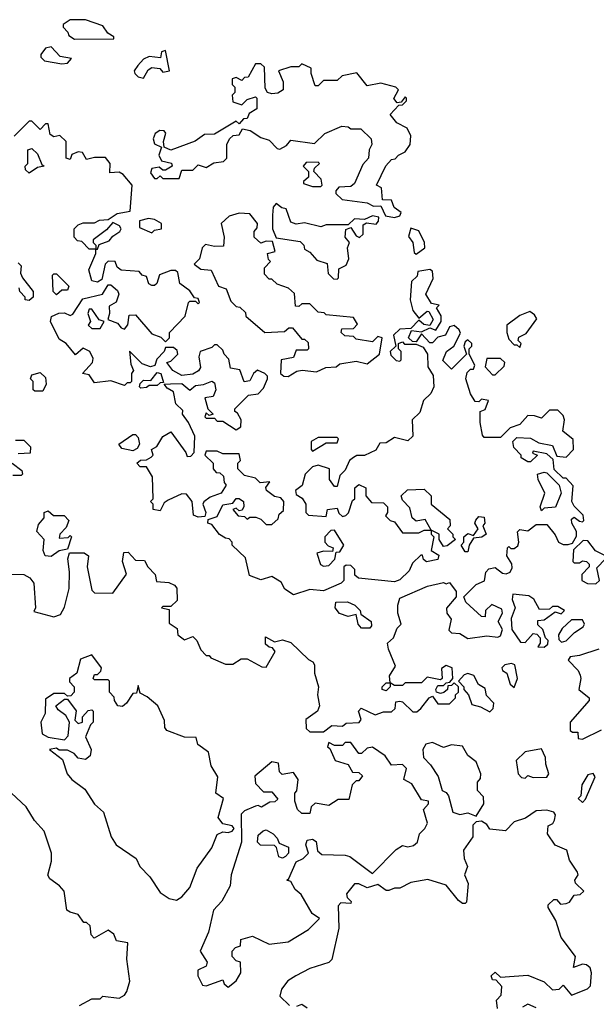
# Model space of a CAD drawing. Extents: x 2601477 to 2753313, y 449408 to 581029.
# Tile 144 of 203: x 2703760 to 2705876, y 486820 to 490432. Entities that reach past the tile are written whole.
import ezdxf

# ---------------------------------------------------------------- set-up
doc = ezdxf.new("R2010")
doc.units = 0

msp = doc.modelspace()

# ---------------------------------------------------------------- linework, layer by layer
at = {"layer": '0CON05XD'}
for points in [[(2703960.7, 490360.7), (2704105, 490362.5), (2704105, 490370), (2704083.3, 490383.3), (2704065, 490410), (2704001.7, 490431.7), (2703945, 490432.5), (2703920, 490415), (2703920, 490405), (2703937, 490387), (2703940, 490375), (2703960.7, 490360.7)], [(2703915, 490270), (2703935, 490272.5), (2703950, 490290), (2703908, 490298), (2703875, 490332.5), (2703855, 490327.5), (2703837.5, 490305), (2703837.5, 490295), (2703851.2, 490281.2), (2703915, 490270)], [(2704215, 490217.5), (2704231.2, 490248.8), (2704245, 490256.7), (2704273.8, 490253.8), (2704285, 490240), (2704310, 490245), (2704295, 490320), (2704280, 490315), (2704277, 490293), (2704235, 490297.5), (2704215, 490287.5), (2704193.8, 490265), (2704180, 490245), (2704182.5, 490235), (2704195, 490222.5), (2704215, 490217.5)], [(2705135, 489706.7), (2705155, 489712.5), (2705160, 489725), (2705134, 489744), (2705125, 489770), (2705091.7, 489771.7), (2705087.5, 489815), (2705070, 489825), (2705104.2, 489895.8), (2705125, 489920), (2705138.3, 489921.7), (2705150, 489935), (2705175, 489947.5), (2705193.3, 489975), (2705196.1, 490006.1), (2705182.5, 490035), (2705143.6, 490053.6), (2705120, 490085), (2705151.7, 490118.3), (2705165, 490120), (2705180, 490135), (2705180, 490145), (2705175, 490150), (2705160, 490130), (2705145, 490127.5), (2705133.3, 490143.3), (2705150, 490175), (2705140, 490185), (2705085, 490200), (2705035, 490190), (2704997, 490237), (2704943.6, 490226.4), (2704925, 490210), (2704875, 490210), (2704855, 490190), (2704845, 490190), (2704830, 490235), (2704830, 490255), (2704795, 490270), (2704785, 490260), (2704755, 490260), (2704710, 490245), (2704727.5, 490205), (2704727.5, 490175), (2704707, 490163), (2704685, 490160), (2704670, 490165), (2704660.7, 490180.7), (2704658.3, 490258.3), (2704645, 490270), (2704625, 490270), (2704598.3, 490221.7), (2704585, 490220), (2704575, 490210), (2704555, 490220), (2704540, 490215), (2704540, 490195), (2704550, 490185), (2704550, 490165), (2704540, 490155), (2704541.7, 490131.7), (2704575, 490120), (2704595, 490140), (2704625, 490150), (2704630, 490145), (2704630, 490105), (2704601.7, 490088.3), (2704595, 490070), (2704581.7, 490068.3), (2704565, 490050), (2704555, 490060), (2704475, 490012.5), (2704438.3, 490011.7), (2704403.6, 489986.4), (2704315, 489953.3), (2704290, 489965), (2704287.5, 489985), (2704296.4, 490016.4), (2704290, 490025), (2704274.1, 490025.9), (2704257.5, 490015), (2704250, 489995), (2704255, 489977.5), (2704280, 489965), (2704271.2, 489935), (2704280, 489915), (2704316.7, 489906.7), (2704320, 489895), (2704295, 489880), (2704285, 489880), (2704271.7, 489891.7), (2704245, 489886.7), (2704240.7, 489870.7), (2704255, 489850), (2704265, 489850), (2704275, 489860), (2704285, 489850), (2704345, 489850), (2704355, 489880), (2704395, 489880), (2704415, 489900), (2704445, 489890), (2704473, 489907), (2704508.3, 489911.7), (2704520, 489925), (2704520, 489975), (2704530, 489995), (2704543, 490007), (2704565, 490010), (2704578.3, 490031.7), (2704605.9, 490025.9), (2704645, 490000), (2704675, 489990), (2704705, 489960), (2704715, 489957.5), (2704739.3, 489970.7), (2704755, 489990), (2704841.7, 489978.3), (2704880, 490015), (2704941.7, 490041.7), (2704965, 490040), (2704975, 490032.5), (2705011.7, 490031.7), (2705050, 489995), (2705052.5, 489975), (2705042.5, 489955), (2705040, 489925), (2705019.3, 489900.7), (2704988.3, 489831.7), (2704975, 489820), (2704931.7, 489818.3), (2704920, 489805), (2704920, 489795), (2704943, 489773), (2705035, 489760), (2705058.3, 489748.3), (2705085, 489750), (2705103, 489713), (2705135, 489706.7)], [(2704515, 488530), (2704493.6, 488543.6), (2704465, 488580), (2704450, 488585), (2704451.7, 488598.3), (2704485, 488610), (2704505, 488652.5), (2704541.7, 488658.3), (2704553.9, 488676.1), (2704565.9, 488675.9), (2704581.2, 488665), (2704583, 488647), (2704577, 488633), (2704565, 488630), (2704555, 488640), (2704542.5, 488635), (2704561.7, 488611.7), (2704585, 488610), (2704595, 488600), (2704605, 488607.5), (2704627, 488607), (2704645, 488600), (2704665, 488580), (2704685, 488580), (2704708.3, 488601.7), (2704711.7, 488618.3), (2704728.3, 488631.7), (2704730, 488665), (2704718.3, 488678.3), (2704695, 488682.5), (2704666.2, 488705), (2704663.3, 488716.7), (2704677.5, 488737.5), (2704643, 488733), (2704625, 488750), (2704585, 488760), (2704560, 488785), (2704560, 488805), (2704570, 488815), (2704565, 488840), (2704505, 488840), (2704485, 488850), (2704445, 488850), (2704440, 488835), (2704470, 488805), (2704470, 488785), (2704481.7, 488771.7), (2704495, 488770), (2704508.3, 488758.3), (2704510, 488735), (2704517.5, 488725), (2704500, 488695), (2704459.3, 488680.7), (2704436.4, 488663.6), (2704432.5, 488655), (2704443.3, 488625), (2704440, 488610), (2704415, 488606.7), (2704397.5, 488615), (2704392.5, 488665), (2704371.7, 488691.7), (2704355, 488692.5), (2704305, 488670), (2704290.7, 488659.3), (2704275, 488630), (2704250, 488635), (2704250, 488655), (2704240, 488665), (2704250, 488675), (2704247.5, 488755), (2704225, 488792.5), (2704202.5, 488792.5), (2704190, 488805), (2704203, 488817), (2704225, 488817.5), (2704243, 488827), (2704250, 488835), (2704244.2, 488855.8), (2704263, 488867), (2704285, 488903.3), (2704315, 488920), (2704370, 488845), (2704375, 488830), (2704388.3, 488831.7), (2704400, 488845), (2704402.5, 488905), (2704380, 488955), (2704357.5, 488985), (2704358.3, 488998.3), (2704333, 489023), (2704325, 489067.5), (2704300.7, 489080.7), (2704290, 489095), (2704313, 489097), (2704355, 489097.5), (2704385, 489073.8), (2704405, 489090), (2704435, 489093.8), (2704465, 489106.7), (2704475, 489100), (2704480, 489075), (2704470, 489050), (2704440, 489045), (2704450, 489005), (2704470, 488985), (2704455, 488980), (2704445, 488990), (2704440, 488975), (2704445, 488970), (2704475, 488970), (2704485, 488960), (2704505, 488960), (2704555, 488927.5), (2704571.7, 488938.3), (2704572.5, 488965), (2704559.3, 488989.3), (2704550, 488995), (2704550, 489005), (2704600, 489055), (2704635, 489060), (2704655, 489080), (2704670, 489115), (2704670, 489125), (2704660, 489135), (2704633, 489147), (2704617.5, 489135), (2704605, 489107.5), (2704584.1, 489104.1), (2704568.3, 489148.3), (2704533.6, 489153.6), (2704527, 489187), (2704510, 489205), (2704505, 489220), (2704485, 489240), (2704475, 489240), (2704465, 489230), (2704422.5, 489215), (2704417.5, 489195), (2704423, 489157), (2704416.4, 489143.6), (2704395, 489132.5), (2704355, 489127.5), (2704322.5, 489145), (2704300, 489175), (2704315, 489180), (2704340, 489205), (2704338.3, 489218.3), (2704325, 489230), (2704295, 489230), (2704290, 489215), (2704263, 489187), (2704256.4, 489163.6), (2704240.7, 489159.3), (2704209.5, 489169.5), (2704163.6, 489216.4), (2704168.3, 489168.3), (2704177.5, 489145), (2704170, 489135), (2704170, 489105), (2704165, 489100), (2704155, 489100), (2704145, 489090), (2704095, 489107.5), (2704035, 489100), (2704015, 489130), (2703990, 489135), (2704027.5, 489175), (2704029.3, 489189.3), (2704017.5, 489215), (2703992.5, 489227.5), (2703965, 489202.5), (2703930, 489245), (2703905, 489260), (2703872.5, 489325), (2703877, 489343), (2703903.9, 489356.1), (2703925, 489356.7), (2703945, 489347.5), (2703955, 489352.5), (2703991.2, 489408.8), (2704064, 489426), (2704085, 489460), (2704095, 489460), (2704119.4, 489439.4), (2704124.2, 489425), (2704114, 489396), (2704088.3, 489381.7), (2704090, 489355), (2704083, 489333), (2704119.2, 489319.2), (2704132.3, 489302.3), (2704145, 489297.5), (2704157, 489313), (2704161.7, 489348.3), (2704185, 489350), (2704245, 489280), (2704278.3, 489268.3), (2704295, 489250), (2704310, 489265), (2704310, 489285), (2704367.5, 489345), (2704380, 489395), (2704385, 489400), (2704405, 489400), (2704415, 489390), (2704420, 489395), (2704415, 489410), (2704401.7, 489411.7), (2704385, 489437.5), (2704347.5, 489465), (2704340, 489505), (2704331.7, 489511.7), (2704315, 489512.5), (2704273.3, 489496.7), (2704263.3, 489465), (2704255, 489456.7), (2704245, 489456.7), (2704233.9, 489463.9), (2704225, 489490), (2704210, 489495), (2704198.3, 489508.3), (2704133, 489513), (2704117.5, 489525), (2704110, 489545), (2704085, 489546), (2704074.3, 489535.7), (2704061.2, 489478.8), (2704045, 489470), (2704024.4, 489474.4), (2704013.3, 489515), (2704040, 489575), (2704040, 489590), (2704015, 489590), (2703988.3, 489618.3), (2703971.7, 489621.7), (2703960, 489635), (2703960, 489665), (2703975, 489680), (2703993, 489687), (2704035, 489687.5), (2704053, 489697), (2704085, 489700), (2704118.3, 489721.7), (2704165, 489730), (2704172.5, 489825), (2704140, 489865), (2704125, 489872.5), (2704090.7, 489870.7), (2704092.5, 489905), (2704075, 489927.5), (2704035, 489927.5), (2704005, 489920), (2703990, 489945), (2703975, 489947.5), (2703951.7, 489938.3), (2703945, 489920), (2703930, 489925), (2703930, 489985), (2703907, 490007), (2703885, 490002.5), (2703871.7, 490011.7), (2703865, 490050), (2703855, 490050), (2703835, 490030), (2703805, 490060), (2703795, 490060), (2703740, 490005)], [(2703795, 489870), (2703781.7, 489881.7), (2703780, 489895), (2703790, 489905), (2703790, 489955), (2703805, 489960), (2703825, 489940), (2703841.7, 489901.7), (2703850, 489895), (2703825, 489890), (2703795, 489870)], [(2704865, 489820), (2704870, 489825), (2704867, 489847), (2704840, 489875), (2704841.7, 489888.3), (2704860, 489905), (2704855, 489910), (2704811.7, 489908.3), (2704800, 489895), (2704820, 489875), (2704820, 489855), (2704801.7, 489838.3), (2704801.7, 489831.7), (2704835, 489820), (2704865, 489820)], [(2704925, 489480), (2704930, 489485), (2704931.7, 489518.3), (2704958.3, 489531.7), (2704967.5, 489555), (2704962.5, 489595), (2704970, 489615), (2704954, 489634), (2704956.7, 489663.3), (2704975, 489670), (2704995, 489640), (2705007, 489633), (2705020, 489645), (2705020.7, 489679.3), (2705032.5, 489687.5), (2705068.3, 489681.7), (2705077, 489693), (2705078.3, 489708.3), (2705055, 489712.5), (2705025, 489700), (2704988.3, 489701.7), (2704965, 489680), (2704885, 489680), (2704865, 489672.5), (2704805, 489687.5), (2704775, 489682.5), (2704755, 489690), (2704738.3, 489738.3), (2704721.7, 489741.7), (2704701.7, 489758.3), (2704690, 489745), (2704687.5, 489715), (2704687.5, 489665), (2704701.7, 489631.7), (2704788.8, 489618.8), (2704802.5, 489605), (2704805, 489590), (2704825, 489580), (2704850.7, 489550.7), (2704888.3, 489538.3), (2704891.7, 489501.7), (2704911.7, 489481.7), (2704925, 489480)], [(2704745, 489123.3), (2704777, 489143), (2704796.7, 489146.7), (2704849.3, 489140.7), (2704883.6, 489156.4), (2704921.7, 489158.3), (2704935, 489170), (2704995, 489180), (2705035, 489170), (2705080, 489205), (2705090, 489265), (2705075, 489270), (2705055, 489250), (2704995, 489260), (2704985, 489270), (2704953, 489273), (2704940, 489285), (2704941.7, 489298.3), (2704985, 489300), (2705000, 489315), (2704985, 489340), (2704885, 489350), (2704877, 489357), (2704855, 489360), (2704825, 489390), (2704795, 489390), (2704785, 489380), (2704771.7, 489381.7), (2704768.3, 489428.3), (2704747, 489447), (2704705, 489462.5), (2704685, 489480), (2704675, 489480), (2704658.3, 489498.3), (2704658.3, 489521.7), (2704680, 489545), (2704673, 489553), (2704670, 489575), (2704697.5, 489582.5), (2704688.3, 489618.3), (2704665, 489620), (2704645, 489612.5), (2704620, 489635), (2704620, 489655), (2704631.7, 489668.3), (2704632.5, 489685), (2704605, 489720), (2704565, 489722.5), (2704528.3, 489711.7), (2704500, 489685), (2704510, 489635), (2704508.3, 489601.7), (2704475, 489600), (2704442.5, 489607.5), (2704430, 489595), (2704420, 489555), (2704400, 489535), (2704425, 489517.5), (2704463, 489513), (2704490, 489455), (2704517.5, 489445), (2704535, 489400), (2704555, 489380), (2704568.3, 489378.3), (2704588.3, 489358.3), (2704590, 489345), (2704660, 489285), (2704731.7, 489288.3), (2704748.3, 489301.7), (2704761.7, 489301.7), (2704795, 489260), (2704805, 489260), (2704818.3, 489248.3), (2704820, 489225), (2704815, 489220), (2704775, 489220), (2704765, 489192.5), (2704720, 489185), (2704717.5, 489135), (2704730, 489125), (2704745, 489123.3)], [(2704045, 489590), (2704051.7, 489608.3), (2704088.3, 489621.7), (2704101.7, 489638.3), (2704127.5, 489655), (2704132.5, 489665), (2704126.4, 489676.4), (2704101.7, 489688.3), (2704078.3, 489661.7), (2704030, 489625), (2704030, 489615), (2704040, 489605), (2704040, 489590), (2704045, 489590)], [(2704245, 489650), (2704255, 489660), (2704280, 489665), (2704280, 489685), (2704255, 489700), (2704233, 489703), (2704200, 489695), (2704200, 489670), (2704245, 489650)], [(2705215, 489572.5), (2705246.7, 489595), (2705246.2, 489615), (2705225, 489657.5), (2705195, 489667.5), (2705187, 489637), (2705203.3, 489615), (2705208.3, 489578.3), (2705215, 489572.5)], [(2703755, 489540), (2703765, 489530), (2703762.5, 489502.5), (2703770, 489485), (2703810, 489435), (2703810, 489415), (2703795, 489402.5)], [(2703895, 489422.5), (2703882.5, 489435), (2703880, 489495), (2703885, 489500), (2703895, 489500), (2703940, 489455), (2703935, 489440), (2703915, 489440), (2703895, 489422.5)], [(2703943, 488407), (2703936.7, 488455), (2703943, 488477), (2703997, 488477), (2704012.5, 488465), (2704007.5, 488425), (2704025, 488340), (2704035, 488330), (2704101.7, 488328.3), (2704151.7, 488398.3), (2704137.5, 488445), (2704142.5, 488477.5), (2704158.3, 488478.3), (2704185, 488450), (2704218.3, 488448.3), (2704230, 488425), (2704257, 488397), (2704261.7, 488371.7), (2704307, 488367), (2704328.3, 488358.3), (2704337, 488347), (2704338.3, 488301.7), (2704315, 488280), (2704285, 488280), (2704280, 488275), (2704308.3, 488268.3), (2704308.3, 488218.3), (2704338.3, 488198.3), (2704340, 488175), (2704365, 488157.5), (2704395, 488170), (2704410, 488155), (2704425, 488120), (2704445, 488100), (2704455, 488100), (2704461.7, 488091.7), (2704515, 488067.5), (2704541.7, 488068.3), (2704573, 488087), (2704595, 488087.5), (2704648.3, 488058.3), (2704665, 488057.5), (2704697.5, 488115), (2704688.3, 488128.3), (2704675, 488130), (2704661.7, 488141.7), (2704661.7, 488168.3), (2704695, 488150), (2704725, 488157.5), (2704755, 488147.5), (2704820, 488085), (2704836.4, 488076.4), (2704842.5, 488065), (2704842.5, 488035), (2704856.7, 487985), (2704852.5, 487955), (2704860, 487915), (2704852.5, 487895), (2704810, 487865), (2704812, 487832), (2704825, 487820), (2704875, 487820), (2704905, 487842.5), (2704945, 487840), (2704958.3, 487851.7), (2705006.2, 487853.8), (2705013.3, 487865), (2705003.9, 487896.1), (2705013.6, 487906.4), (2705065, 487882.5), (2705095, 487892.5), (2705125, 487893.3), (2705137.5, 487905), (2705140.7, 487929.3), (2705155, 487932.5), (2705165, 487930), (2705203, 487893), (2705217, 487893), (2705232.5, 487905), (2705262.5, 487945), (2705275, 487950), (2705295, 487922.5), (2705337.5, 487922.5), (2705360, 487945), (2705360, 487955), (2705370, 487965), (2705370, 487985), (2705355, 488000), (2705345, 487990), (2705331.7, 487988.3), (2705330, 487975), (2705316.1, 487963.9), (2705305, 487960), (2705290, 487965), (2705287.5, 487975), (2705295, 487990), (2705315, 487990), (2705325, 488000), (2705338.3, 488001.7), (2705350, 488015), (2705347.5, 488055), (2705325, 488062.5), (2705308.3, 488051.7), (2705310, 488015), (2705305, 488010), (2705255, 488020), (2705235, 488000), (2705175, 488000), (2705165, 487990), (2705135, 487990), (2705120, 488000), (2705120, 487985), (2705105, 487970), (2705090, 487975), (2705090, 487985), (2705105, 488000), (2705120, 488000), (2705117.5, 488025), (2705139.3, 488060.7), (2705113, 488123), (2705110, 488145), (2705132.5, 488165), (2705145, 488200), (2705160, 488215), (2705147.5, 488255), (2705147.5, 488285), (2705155, 488310), (2705256.1, 488353.9), (2705315, 488367.5), (2705325, 488362.5), (2705337, 488367), (2705362.5, 488335), (2705362.5, 488315), (2705327, 488273), (2705327.5, 488255), (2705343, 488233), (2705335, 488192.5), (2705345, 488183.3), (2705375, 488180), (2705405, 488162.5), (2705475, 488172.5), (2705515, 488167.5), (2705525, 488172.5), (2705532.5, 488195), (2705516, 488225), (2705532.5, 488255), (2705529.3, 488269.3), (2705493, 488287), (2705470, 488265), (2705468.3, 488241.7), (2705455, 488242.5), (2705397.5, 488295), (2705390, 488315), (2705435, 488360), (2705466.2, 488373.8), (2705471.2, 488405), (2705481.7, 488418.3), (2705505, 488422.5), (2705531.7, 488401.7), (2705545, 488398.8), (2705560, 488405), (2705568, 488422), (2705565.9, 488435.9), (2705547.5, 488465), (2705550, 488495), (2705555, 488500), (2705562.5, 488492.5), (2705575, 488492.5), (2705588.3, 488501.7), (2705592.5, 488515), (2705587, 488553), (2705595, 488562.5), (2705625, 488556.7), (2705655, 488580), (2705695, 488580), (2705725, 488542.5), (2705737.5, 488515), (2705755, 488506.7), (2705773, 488507), (2705788.3, 488511.7), (2705803, 488537), (2705803.8, 488555), (2705786.7, 488585), (2705785, 488600), (2705795, 488606.7), (2705815, 488592.5), (2705825, 488590), (2705830, 488595), (2705827.5, 488615), (2705795, 488647.5), (2705786.7, 488665), (2705791.7, 488721.7), (2705765, 488750), (2705755, 488750), (2705721.7, 488781.7), (2705718.3, 488818.3), (2705695, 488840), (2705645, 488850), (2705641.7, 488841.7), (2705660, 488835), (2705635, 488810), (2705625, 488810), (2705600, 488825), (2705600, 488835), (2705573.3, 488863.3), (2705570, 488885), (2705585, 488900), (2705635, 488897.5), (2705665, 488880), (2705715, 488870), (2705731.7, 488831.7), (2705765, 488827.5), (2705792.5, 488855), (2705791.7, 488891.7), (2705753, 488923), (2705760, 488965), (2705755, 488980), (2705735, 489000), (2705705, 489000), (2705675, 488970), (2705649.3, 488979.3), (2705625, 488980), (2705595, 488946.7), (2705560, 488935), (2705525, 488900), (2705465, 488900), (2705458.3, 488908.3), (2705450, 488955), (2705450, 488995), (2705468.3, 489001.7), (2705480, 489035), (2705455, 489040), (2705445, 489030), (2705431.7, 489031.7), (2705415, 489060), (2705397.5, 489115), (2705401.7, 489138.3), (2705415, 489150), (2705425, 489150), (2705430, 489165), (2705410, 489205), (2705410, 489225), (2705420, 489235), (2705420, 489245), (2705405, 489257.5), (2705395, 489250), (2705390, 489235), (2705400, 489205), (2705345, 489150), (2705312.5, 489182.5), (2705326.7, 489215), (2705353.3, 489235), (2705377.5, 489282.5), (2705372.5, 489295), (2705355, 489310), (2705337.5, 489305), (2705322.5, 489275), (2705295, 489267.5), (2705275, 489247.5), (2705265, 489247.5), (2705235, 489280), (2705215, 489250), (2705201.7, 489251.7), (2705187.5, 489265), (2705198.3, 489291.7), (2705235, 489287.5), (2705265, 489302.5), (2705286.7, 489293.3), (2705306.7, 489325), (2705306.4, 489346.4), (2705290, 489375), (2705300, 489385), (2705271.7, 489391.7), (2705250, 489425), (2705277, 489483), (2705275, 489510), (2705265, 489516.2), (2705221.7, 489508.3), (2705218.3, 489491.7), (2705198.3, 489471.7), (2705193.3, 489405), (2705202.5, 489365), (2705225, 489337.5), (2705255, 489362.5), (2705261.7, 489361.7), (2705277, 489333), (2705265, 489310), (2705243.8, 489313.8), (2705225, 489330), (2705195, 489300), (2705155, 489297.5), (2705132.5, 489275), (2705140, 489235), (2705120, 489215), (2705121.7, 489201.7), (2705141.7, 489181.7), (2705155, 489180), (2705160, 489185), (2705160, 489215), (2705150, 489225), (2705150, 489245), (2705165, 489250), (2705172.5, 489242.5), (2705215, 489242.5), (2705240.7, 489230.7), (2705256.7, 489205), (2705258.3, 489158.3), (2705277, 489127), (2705280, 489085), (2705269.3, 489060.7), (2705242.5, 489035), (2705228.3, 488991.7), (2705200, 488965), (2705202.5, 488905), (2705185, 488887.5), (2705135, 488900), (2705105, 488880), (2705081.7, 488878.3), (2705067, 488853), (2705025, 488833.3), (2704997, 488833), (2704985, 488826.7), (2704970, 488815), (2704955, 488780), (2704935, 488760), (2704925, 488720), (2704915, 488720), (2704896.7, 488745), (2704896.7, 488785), (2704855, 488797.5), (2704835, 488792.5), (2704807.5, 488765), (2704796.2, 488723.8), (2704772.5, 488705), (2704775, 488690), (2704796.4, 488676.4), (2704810, 488655), (2704810, 488625), (2704820, 488615), (2704885, 488610), (2704890, 488635), (2704925, 488640), (2704931.7, 488621.7), (2704945, 488610), (2704957, 488613), (2704967, 488623), (2704981.7, 488668.3), (2704990, 488675), (2704990, 488715), (2705005, 488727.5), (2705030, 488715), (2705030, 488685), (2705051.7, 488661.7), (2705095, 488660), (2705110, 488645), (2705110, 488625), (2705102.5, 488612.5), (2705120, 488595), (2705135, 488590), (2705165, 488550), (2705225, 488550), (2705245, 488560), (2705270, 488560), (2705248.3, 488598.3), (2705215, 488592.5), (2705200, 488605), (2705191.7, 488641.7), (2705165, 488670), (2705160, 488685), (2705183, 488707), (2705245, 488710), (2705270, 488685), (2705270, 488655), (2705338.3, 488598.3), (2705340, 488575), (2705330, 488565), (2705350, 488545), (2705350, 488535), (2705360, 488525), (2705328.3, 488501.7), (2705315, 488500), (2705300, 488525), (2705300, 488545), (2705270, 488560), (2705270, 488545), (2705280, 488535), (2705270, 488485), (2705298.3, 488468.3), (2705295, 488452.5), (2705253, 488443), (2705241.7, 488451.7), (2705238.3, 488468.3), (2705231.7, 488468.3), (2705201.7, 488438.3), (2705189.3, 488410.7), (2705155, 488377.5), (2705135, 488370), (2705003.6, 488383.6), (2704990, 488395), (2704990, 488415), (2704975, 488430), (2704958.3, 488431.7), (2704950, 488425), (2704950, 488375), (2704940, 488365), (2704875, 488336.7), (2704825, 488342.5), (2704765, 488322.5), (2704733.6, 488343.6), (2704719.3, 488369.3), (2704685, 488390), (2704645, 488377.5), (2704603.6, 488393.6), (2704588.3, 488458.3), (2704540, 488505), (2704540, 488515), (2704528.3, 488528.3), (2704515, 488530)], [(2703795, 489402.5), (2703780, 489405), (2703780, 489415), (2703760, 489435), (2703758.3, 489448.3)], [(2704055, 489300), (2704070, 489325), (2704051.7, 489331.7), (2704025, 489370), (2704015, 489370), (2704010, 489355), (2704020, 489325), (2704011.7, 489311.7), (2704025, 489300), (2704055, 489300)], [(2705595, 489230), (2705600, 489245), (2705590, 489255), (2705591.7, 489268.3), (2705619.3, 489280.7), (2705657.5, 489335), (2705649.3, 489349.3), (2705631.7, 489361.7), (2705595, 489347.5), (2705548.3, 489311.7), (2705547.5, 489285), (2705555, 489260), (2705575, 489240), (2705585, 489240), (2705595, 489230)], [(2705505, 489130), (2705538.3, 489161.7), (2705540, 489175), (2705525, 489190), (2705475, 489190), (2705468.3, 489158.3), (2705495, 489130), (2705505, 489130)], [(2703845, 489070), (2703815, 489070), (2703810, 489075), (2703810, 489105), (2703800, 489115), (2703805, 489130), (2703835, 489137.5), (2703855, 489120), (2703857.5, 489095), (2703845, 489070)], [(2704205, 489080), (2704200, 489085), (2704201.7, 489098.3), (2704215, 489110), (2704241.7, 489108.3), (2704265, 489137.5), (2704277.5, 489135), (2704288.3, 489101.7), (2704275, 489100), (2704265, 489090), (2704235, 489090), (2704225, 489082.5), (2704205, 489080)], [(2703745, 488890), (2703775, 488890), (2703800, 488865), (2703798.3, 488841.7), (2703755, 488840)], [(2704175, 488850.8), (2704135, 488858.8), (2704123.8, 488875), (2704175, 488910), (2704185, 488910), (2704195, 488900), (2704200, 488875), (2704190.6, 488859.4), (2704175, 488850.8)], [(2704835, 488850), (2704885, 488880), (2704925, 488880), (2704930, 488895), (2704925, 488900), (2704855, 488900), (2704830, 488885), (2704830, 488855), (2704835, 488850)], [(2703732.5, 488805), (2703768.3, 488778.3), (2703770, 488765), (2703765, 488760), (2703735, 488760)], [(2705675, 488630), (2705670, 488645), (2705687.5, 488695), (2705662.5, 488745), (2705660, 488765), (2705685, 488772.5), (2705695, 488770), (2705740, 488725), (2705747.5, 488695), (2705726.4, 488643.6), (2705685, 488640), (2705675, 488630)], [(2703875, 488462.5), (2703853.3, 488465), (2703846.2, 488485), (2703850, 488525), (2703822.5, 488555), (2703829.3, 488580.7), (2703850, 488605), (2703850, 488625), (2703865, 488630), (2703883.6, 488613.6), (2703923.3, 488613.3), (2703940, 488595), (2703930.7, 488569.3), (2703907.5, 488545), (2703905, 488530), (2703937.5, 488532.5), (2703945, 488540), (2703950, 488535), (2703935, 488490), (2703905, 488483.8), (2703875, 488462.5)], [(2705405, 488480), (2705395, 488480), (2705380, 488505), (2705390, 488515), (2705390, 488535), (2705405, 488547.5), (2705425, 488540), (2705442.5, 488565), (2705430, 488585), (2705433.9, 488596.1), (2705445, 488610), (2705465, 488607.5), (2705466.7, 488585), (2705460, 488575), (2705472.5, 488545), (2705456.4, 488533.6), (2705425, 488530), (2705410, 488505), (2705405, 488480)], [(2704875, 488427.5), (2704895, 488430), (2704917, 488453), (2704921.7, 488478.3), (2704935, 488480), (2704950, 488505), (2704915, 488560), (2704901.7, 488558.3), (2704880, 488535), (2704880, 488515), (2704891.7, 488501.7), (2704910, 488495), (2704908.3, 488481.7), (2704875, 488482.5), (2704850, 488475), (2704863.6, 488433.6), (2704875, 488427.5)], [(2705875, 488362.5), (2705887.5, 488375), (2705878.3, 488421.7), (2705910, 488455), (2705910, 488465), (2705873.6, 488483.6), (2705845, 488520), (2705828.3, 488521.7), (2705793, 488487), (2705790, 488445), (2705795, 488440), (2705815, 488440), (2705825, 488447.5), (2705840, 488445), (2705850, 488435), (2705850, 488425), (2705823, 488397), (2705822.5, 488375), (2705843.6, 488363.6), (2705875, 488362.5)], [(2703718.3, 488398.3), (2703775, 488397.5), (2703797.5, 488385), (2703812.5, 488365), (2703817.5, 488275), (2703811.7, 488261.7), (2703885, 488242), (2703909.7, 488250.3), (2703925, 488277.5), (2703941.2, 488345), (2703943, 488407)], [(2705685, 488130), (2705698.3, 488141.7), (2705700, 488155), (2705690, 488165), (2705680, 488195), (2705661.7, 488211.7), (2705661.7, 488228.3), (2705685, 488230), (2705725, 488260), (2705747.5, 488252.5), (2705760, 488265), (2705735, 488280), (2705715, 488280), (2705705, 488270), (2705668.3, 488268.3), (2705646.4, 488306.4), (2705628.8, 488318.8), (2705570, 488325), (2705567.5, 488305), (2705578.8, 488275), (2705563.3, 488235), (2705566.7, 488195), (2705598.3, 488148.3), (2705615, 488147.5), (2705645, 488180), (2705658.3, 488178.3), (2705670, 488165), (2705670, 488145), (2705661.7, 488131.7), (2705685, 488130)], [(2705045, 488200), (2705015, 488200), (2705002.5, 488215), (2704995, 488250), (2704965, 488242.5), (2704933.6, 488253.6), (2704917.5, 488275), (2704920, 488295), (2704963, 488297), (2704990, 488285), (2705010, 488265), (2705011.7, 488251.7), (2705050, 488225), (2705051.7, 488208.3), (2705045, 488200)], [(2705748.3, 488148.3), (2705765, 488153.3), (2705795.9, 488184.1), (2705827.5, 488205), (2705832.5, 488215), (2705825, 488230), (2705785, 488230), (2705750.7, 488199.3), (2705737.5, 488175), (2705738.3, 488158.3), (2705748.3, 488148.3)], [(2704335, 487202.5), (2704355, 487214), (2704385, 487248.8), (2704410.9, 487319.1), (2704465, 487393.8), (2704485, 487442.5), (2704505, 487453.3), (2704525, 487450), (2704540, 487455), (2704547.5, 487465), (2704540, 487475), (2704505, 487482.5), (2704488.8, 487505), (2704507.5, 487575), (2704480, 487595), (2704487.5, 487655), (2704462.5, 487695), (2704452.5, 487745), (2704413.6, 487773.6), (2704408.3, 487798.3), (2704365, 487800), (2704300, 487825), (2704292.5, 487835), (2704291.7, 487861.7), (2704267.5, 487915), (2704228.3, 487948.3), (2704201.7, 487961.7), (2704195, 487990), (2704188.3, 487961.7), (2704175, 487960), (2704152.5, 487925), (2704137, 487913), (2704120, 487915), (2704107.5, 487935), (2704107, 487947), (2704090, 487965), (2704090, 488005), (2704085, 488010), (2704035, 488010), (2704030, 488015), (2704035, 488030), (2704045, 488030), (2704058.3, 488041.7), (2704060, 488055), (2704025, 488102.5), (2703983.6, 488086.4), (2703970, 488035), (2703942.5, 488015), (2703943, 488003), (2703960, 487985), (2703960, 487965), (2703948.3, 487951.7), (2703935, 487950), (2703925, 487960), (2703885, 487960), (2703855, 487940), (2703853, 487887), (2703838, 487855), (2703842, 487812), (2703865, 487800), (2703925, 487790), (2703937.5, 487805), (2703942.5, 487855), (2703929.3, 487879.3), (2703900.7, 487900.7), (2703892.5, 487915), (2703925, 487940), (2703935, 487940), (2703967, 487897), (2703962.5, 487862.5), (2703975, 487850), (2703990, 487855), (2703990, 487875), (2704011.7, 487898.3), (2704025, 487900), (2704030, 487895), (2704030, 487855), (2704020, 487845), (2704001.7, 487801.7), (2704022.5, 487755), (2704018.3, 487731.7), (2704001.7, 487718.3), (2703975, 487722.5), (2703960, 487740), (2703935, 487752.5), (2703905, 487752.5), (2703895, 487760), (2703870, 487755), (2703917.7, 487717.7), (2703934, 487665), (2703951.2, 487645), (2703999.5, 487609.5), (2704035, 487554), (2704067.5, 487525), (2704096.2, 487435), (2704113.8, 487405), (2704187.5, 487355), (2704201.2, 487325), (2704237.9, 487287.9), (2704275, 487230), (2704308.3, 487208.3), (2704335, 487202.5)], [(2705885, 488122.5), (2705815, 488100), (2705780, 488095), (2705773, 488083), (2705810, 488045), (2705817, 488027), (2705820, 488015), (2705812.5, 487975), (2705850, 487945), (2705850, 487935), (2705780, 487855), (2705780, 487825), (2705788.3, 487818.3), (2705808.3, 487818.3), (2705810, 487795), (2705825, 487792.5), (2705895, 487827.5)], [(2705575, 487982.5), (2705586.7, 488015), (2705576.7, 488065), (2705565, 488070), (2705540, 488065), (2705530, 488055), (2705532.5, 488045), (2705547.5, 488035), (2705560, 487995), (2705575, 487982.5)], [(2705485, 487892.5), (2705497.5, 487905), (2705500, 487925), (2705473, 487953), (2705468.3, 487978.3), (2705443.6, 487993.6), (2705426.2, 488026.2), (2705405, 488033.3), (2705391.7, 488028.3), (2705370, 488005), (2705390, 487985), (2705390, 487975), (2705407.5, 487955), (2705420, 487920), (2705451.7, 487911.7), (2705485, 487892.5)], [(2704525, 486882.5), (2704555, 486906.7), (2704571.2, 486935), (2704570, 486975), (2704555, 486980), (2704540, 486995), (2704540, 487015), (2704551.7, 487028.3), (2704570, 487035), (2704571.7, 487058.3), (2704615, 487070), (2704675, 487041.2), (2704745, 487049.2), (2704820, 487095), (2704860, 487135), (2704833.6, 487153.6), (2704793, 487223), (2704770.7, 487240.7), (2704755, 487270), (2704740, 487275), (2704748.3, 487281.7), (2704775, 487342.5), (2704800, 487355), (2704820, 487375), (2704810, 487405), (2704815, 487422.5), (2704835, 487426.2), (2704847.7, 487417.7), (2704853, 487383), (2704869.3, 487369.3), (2704955, 487367.5), (2704971.7, 487361.7), (2705055, 487300), (2705141.7, 487388.3), (2705165, 487402.5), (2705185, 487397.5), (2705205, 487402.5), (2705220, 487415), (2705227.5, 487445), (2705247.5, 487465), (2705256.7, 487485), (2705242.5, 487535), (2705260, 487555), (2705260, 487565), (2705235, 487570), (2705199.3, 487629.3), (2705170, 487645), (2705180, 487685), (2705165, 487700), (2705125, 487697.5), (2705101.7, 487731.7), (2705055, 487763.3), (2705035, 487760), (2705015, 487740), (2705005, 487740), (2704975, 487780), (2704955, 487780), (2704945, 487770), (2704915, 487770), (2704895, 487780), (2704890, 487765), (2704898.3, 487758.3), (2704917.5, 487715), (2704965, 487700), (2704981.7, 487671.7), (2705005, 487670), (2705018.3, 487658.3), (2705005, 487640), (2704995, 487640), (2704980, 487625), (2704968.3, 487571.7), (2704928.3, 487571.7), (2704895, 487550), (2704845, 487557.5), (2704830, 487545), (2704825, 487520), (2704795, 487520), (2704780, 487535), (2704770, 487565), (2704770, 487595), (2704777, 487603), (2704782.5, 487645), (2704765, 487670), (2704723, 487663), (2704713, 487673), (2704710, 487705), (2704685, 487710), (2704623, 487657), (2704625, 487630), (2704655, 487600), (2704685, 487600), (2704707, 487573), (2704697, 487563), (2704678.3, 487561.7), (2704647, 487543), (2704635, 487550), (2704625, 487547.5), (2704585, 487530), (2704573, 487517), (2704573.8, 487415), (2704536.2, 487295), (2704532.5, 487255), (2704501.4, 487198.6), (2704471.2, 487165), (2704452.5, 487085), (2704422.5, 487015), (2704447.5, 486975), (2704445, 486960), (2704414, 486945), (2704414.2, 486924.2), (2704430.7, 486890.7), (2704445, 486887.5), (2704505, 486910), (2704510, 486895), (2704525, 486882.5)], [(2705435, 487510), (2705463.3, 487555), (2705461.7, 487581.7), (2705440, 487605), (2705440, 487635), (2705451.7, 487648.3), (2705452.5, 487665), (2705435, 487710), (2705405, 487732.5), (2705385, 487767.5), (2705345, 487772.5), (2705315, 487762.5), (2705275, 487780), (2705250, 487775), (2705240, 487755), (2705242.5, 487725), (2705268.3, 487698.3), (2705296.1, 487656.1), (2705310, 487605), (2705325, 487597.5), (2705333.3, 487585), (2705350, 487525), (2705375, 487516), (2705405, 487522.5), (2705435, 487510)], [(2705615, 487650), (2705625, 487660), (2705645, 487652.5), (2705695, 487653.8), (2705702.5, 487665), (2705690.7, 487700.7), (2705690, 487725), (2705675, 487757.5), (2705615, 487746.7), (2705582.5, 487715), (2705590, 487665), (2705601.7, 487651.7), (2705615, 487650)], [(2705825, 487560), (2705837, 487573), (2705872.5, 487655), (2705865, 487666.7), (2705845, 487662.5), (2705822.5, 487625), (2705820, 487585), (2705810, 487575), (2705825, 487560)], [(2703980, 486815), (2704025, 486840), (2704055, 486840), (2704065, 486850), (2704125, 486842.5), (2704145, 486853.3), (2704153.6, 486866.4), (2704163.8, 486905), (2704153.3, 486985), (2704157.5, 487045), (2704115, 487052.5), (2704105, 487077.5), (2704085, 487092.5), (2704033, 487063), (2704022.5, 487075), (2704018.3, 487108.3), (2704005, 487120), (2703995, 487120), (2703975, 487150), (2703945, 487157.5), (2703932.5, 487165), (2703923.3, 487235), (2703906.7, 487255), (2703870.5, 487280.5), (2703863.6, 487293.6), (2703876.2, 487345), (2703876.7, 487375), (2703850, 487455), (2703813.9, 487493.9), (2703783.3, 487545), (2703711.2, 487611.2)], [(2705513.3, 486805), (2705510, 486835), (2705527, 486853), (2705530, 486885), (2705508.3, 486908.3), (2705495, 486910), (2705490, 486925), (2705505, 486937.5), (2705525, 486920), (2705625, 486927.5), (2705685, 486902.5), (2705715, 486872.5), (2705740, 486875), (2705755, 486890), (2705785, 486853.3), (2705843.6, 486876.4), (2705855, 486887.5), (2705858.8, 486935), (2705853.6, 486953.6), (2705840, 486965), (2705825, 486967.5), (2705792.5, 486955), (2705800, 486995), (2705747.5, 487065), (2705727.1, 487127.1), (2705700, 487175), (2705700, 487185), (2705720, 487205), (2705730, 487205), (2705745, 487187.5), (2705765, 487190), (2705777.5, 487195), (2705795, 487220), (2705817, 487223), (2705830, 487235), (2705800, 487265), (2705797.5, 487275), (2705810, 487295), (2705807.5, 487305), (2705778.3, 487348.3), (2705767.5, 487385), (2705725, 487403.8), (2705696.7, 487445), (2705700, 487475), (2705716.4, 487483.6), (2705722.5, 487495), (2705726.2, 487515), (2705720, 487525), (2705695, 487532.5), (2705655, 487530), (2705616.7, 487503.3), (2705575, 487490), (2705543, 487457), (2705485, 487462.5), (2705475, 487480), (2705455, 487492.5), (2705435, 487490), (2705423, 487477), (2705423.3, 487435), (2705388.8, 487385), (2705391.2, 487355), (2705403.3, 487325), (2705392.5, 487295), (2705406.4, 487263.6), (2705400, 487195), (2705395, 487190), (2705385, 487190), (2705370.7, 487200.7), (2705325, 487256.7), (2705258.3, 487278.3), (2705195, 487267.5), (2705155, 487246.7), (2705135, 487246.7), (2705115, 487237.5), (2705105, 487237.5), (2705075, 487260), (2705035, 487247.5), (2705005, 487262.5), (2704988.3, 487261.7), (2704960, 487225), (2704961.7, 487211.7), (2704977, 487197), (2704975, 487190), (2704938.3, 487191.7), (2704928.3, 487181.7), (2704930.7, 487099.3), (2704906.1, 486983.9), (2704895, 486973.3), (2704825, 486951.2), (2704773.3, 486925), (2704744.1, 486905.9), (2704721.2, 486875), (2704715, 486850), (2704750, 486815)], [(2704725, 487356.7), (2704710.7, 487360.7), (2704702.5, 487395), (2704695, 487402.5), (2704643.6, 487403.6), (2704632.5, 487415), (2704635, 487440), (2704653, 487457), (2704665, 487460), (2704690, 487445), (2704705, 487430), (2704711.7, 487411.7), (2704747, 487397), (2704746.7, 487375), (2704735, 487362.5), (2704725, 487356.7)], [(2704776.7, 486813.3), (2704795, 486820), (2704815, 486807.5)], [(2705655, 486807.5), (2705625, 486820), (2705605, 486810)]]:
    msp.add_lwpolyline(points, dxfattribs=at)

doc.saveas('drawing.dxf')
